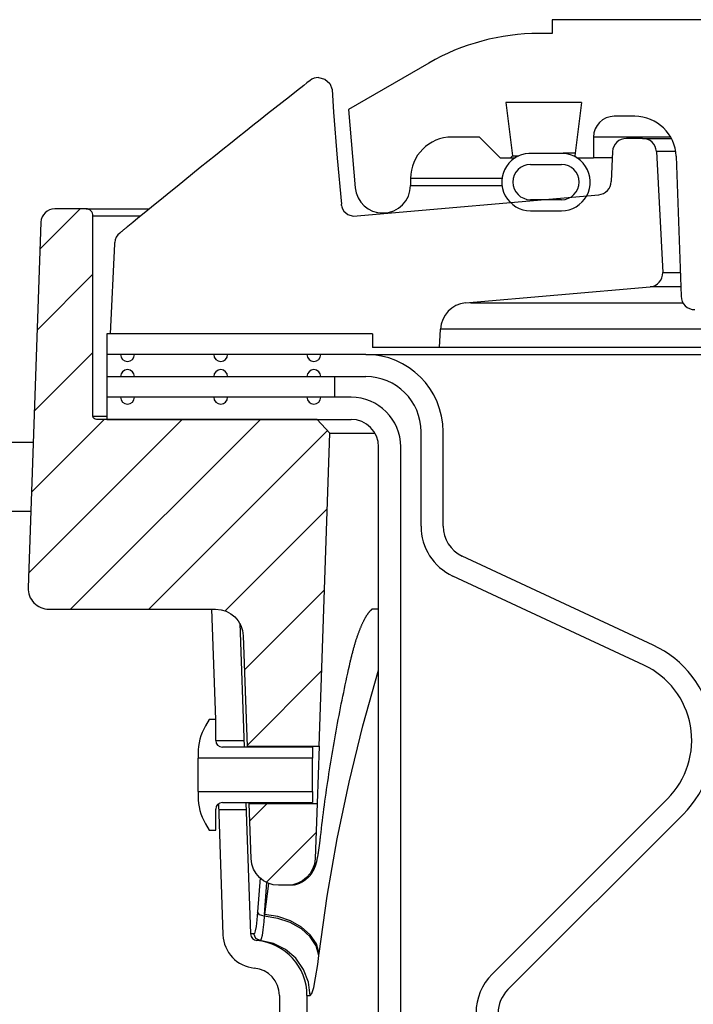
# Model space of a CAD drawing. Extents: x 1529 to 4201, y -422 to 622.
# Tile 62 of 256: x 2010.94 to 2013.99, y 124.48 to 128.93. Entities that reach past the tile are written whole.
import ezdxf

# ---------------------------------------------------------------- set-up
doc = ezdxf.new("R2010")
doc.units = 0
doc.header["$MEASUREMENT"] = 0
doc.layers.add('SPILL-BUCKET', color=1, linetype='CONTINUOUS')
doc.layers.add('TANK-SLAB', color=6, linetype='CONTINUOUS')
pattern_1 = [(45, (8255.46026, -1173.21427), (-0.176776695, 0.176776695), [])]

msp = doc.modelspace()

# ---------------------------------------------------------------- hatches: boundary and pattern name
at = {"layer": 'SPILL-BUCKET'}
h = msp.add_hatch(dxfattribs=at)
h.set_pattern_fill('ANSI31', scale=2, style=0)
h.set_pattern_definition(pattern_1)
edge = h.paths.add_edge_path()
edge.add_line((2012.29558, 125.64611), (2012.34504, 127.06256))
edge.add_line((2012.34504, 127.06256), (2012.28684, 127.12497))
edge.add_line((2012.28684, 127.12497), (2011.28873, 127.12497))
edge.add_arc((2011.28841, 127.14028), 0.01531, 181.18722, 271.18722, ccw=False)
edge.add_line((2011.27311, 127.13997), (2011.27311, 128.0462))
edge.add_arc((2011.24186, 128.0462), 0.03125, 0, 90)
edge.add_line((2011.24186, 128.07745), (2011.10004, 128.07745))
edge.add_arc((2011.10004, 128.01495), 0.0625, 90, 178.00002)
edge.add_line((2011.03758, 128.01713), (2010.97982, 126.36321))
edge.add_arc((2011.07351, 126.35994), 0.09375, 178.00002, 270)
edge.add_line((2011.07351, 126.26619), (2011.82799, 126.26619))
edge.add_arc((2011.82795, 126.14123), 0.12496, 1.98112, 89.98108, ccw=False)
edge.add_line((2011.95283, 126.14555), (2011.97027, 125.64611))
edge.add_line((2011.97027, 125.64611), (2012.29558, 125.64611))
h = msp.add_hatch(dxfattribs=at)
h.set_pattern_fill('ANSI31', scale=2, style=0)
h.set_pattern_definition(pattern_1)
edge = h.paths.add_edge_path()
edge.add_line((2011.97931, 125.38729), (2012.28654, 125.38729))
edge.add_line((2012.28654, 125.38729), (2012.27782, 125.1376))
edge.add_arc((2012.15294, 125.142), 0.12496, 269.98152, 357.98122, ccw=False)
edge.add_line((2012.1529, 125.01704), (2012.11287, 125.01704))
edge.add_arc((2012.11291, 125.142), 0.12496, 181.98103, 269.98105, ccw=False)
edge.add_line((2011.98802, 125.13768), (2011.97931, 125.38729))

# ---------------------------------------------------------------- linework, layer by layer
at = {"layer": 'SPILL-BUCKET', "linetype": 'Continuous'}
for p, q in [((2017.53445, 128.93312), (2013.34981, 128.93312)), ((2013.34981, 128.93312), (2013.34981, 128.87066)), ((2013.34981, 128.87066), (2013.29132, 128.87066)), ((2012.79166, 128.73678), (2012.42857, 128.52715)), ((2013.48242, 128.55838), (2013.14126, 128.55838)), ((2013.14126, 128.55838), (2013.17084, 128.31745)), ((2013.48242, 128.55838), (2013.45283, 128.31745)), ((2012.42857, 128.52715), (2012.45957, 128.17275)), ((2013.72387, 128.49592), (2013.63087, 128.49592)), ((2013.02191, 128.40223), (2012.897, 128.40223)), ((2013.02191, 128.40223), (2013.1156, 128.30855)), ((2013.54437, 128.40223), (2013.53718, 128.40223)), ((2013.53718, 128.40223), (2013.53718, 128.30855)), ((2013.56592, 128.40223), (2013.54437, 128.40223)), ((2013.60178, 128.40223), (2013.56592, 128.40223)), ((2013.88614, 128.40223), (2013.60178, 128.40223)), ((2013.1156, 128.30855), (2013.18314, 128.30855)), ((2013.16194, 128.30855), (2013.17084, 128.31745)), ((2013.17084, 128.31745), (2013.17812, 128.31745)), ((2013.17812, 128.31745), (2013.19992, 128.31745)), ((2013.38164, 128.3281), (2013.26302, 128.3281)), ((2013.41983, 128.32853), (2013.39917, 128.32853)), ((2013.45421, 128.32853), (2013.41983, 128.32853)), ((2013.45283, 128.31745), (2013.46173, 128.30855)), ((2013.46173, 128.30855), (2013.53718, 128.30855)), ((2013.54666, 128.30855), (2013.53718, 128.30855)), ((2013.57507, 128.30855), (2013.54666, 128.30855)), ((2013.62231, 128.30855), (2013.57507, 128.30855)), ((2013.91113, 128.31509), (2013.93324, 127.68179)), ((2013.25238, 128.27857), (2013.39228, 128.27857)), ((2012.70962, 128.21486), (2012.70962, 128.18363)), ((2013.39228, 128.11868), (2013.25238, 128.11868)), ((2013.25238, 128.06871), (2013.39228, 128.06871))]:
    msp.add_line(p, q, dxfattribs=at)
at = {"layer": 'SPILL-BUCKET', "color": 1, "linetype": 'Continuous'}
for p, q in [((2012.24074, 128.64696), (2012.22651, 128.63582)), ((2012.25498, 128.6581), (2012.24074, 128.64696)), ((2012.29347, 128.67139), (2012.32197, 128.66441)), ((2012.32197, 128.66441), (2012.3441, 128.64505)), ((2012.19396, 128.61027), (2012.16145, 128.5847)), ((2012.22651, 128.63582), (2012.19396, 128.61027)), ((2012.3441, 128.64505), (2012.35493, 128.61762)), ((2012.35493, 128.61762), (2012.36183, 128.51517)), ((2012.12863, 128.55884), (2012.09584, 128.53295)), ((2012.16145, 128.5847), (2012.12863, 128.55884)), ((2012.09584, 128.53295), (2012.06272, 128.50675)), ((2012.36183, 128.51517), (2012.37804, 128.30646)), ((2012.02964, 128.48053), (2011.99621, 128.45398)), ((2012.06272, 128.50675), (2012.02964, 128.48053)), ((2011.96282, 128.42742), (2011.92907, 128.40052)), ((2011.99621, 128.45398), (2011.96282, 128.42742)), ((2011.92907, 128.40052), (2011.89536, 128.3736)), ((2013.75897, 128.39599), (2013.68595, 128.39599)), ((2013.75897, 128.39599), (2013.76717, 128.39599)), ((2011.86127, 128.34633), (2011.82722, 128.31903)), ((2011.89536, 128.3736), (2011.86127, 128.34633)), ((2013.62355, 128.33625), (2013.61764, 128.20088)), ((2013.82134, 128.3368), (2013.85, 127.79)), ((2011.79277, 128.29138), (2011.75836, 128.2637)), ((2011.82722, 128.31903), (2011.79277, 128.29138)), ((2012.37804, 128.30646), (2012.39718, 128.09789)), ((2011.75836, 128.2637), (2011.72341, 128.23553)), ((2011.68849, 128.20734), (2011.6533, 128.17888)), ((2011.72341, 128.23553), (2011.68849, 128.20734)), ((2011.6533, 128.17888), (2011.61813, 128.15039)), ((2011.58269, 128.12162), (2011.54728, 128.09283)), ((2011.61813, 128.15039), (2011.58269, 128.12162)), ((2012.4502, 128.04423), (2013.56069, 128.14138)), ((2011.54728, 128.09283), (2011.51157, 128.06375)), ((2012.39774, 128.09248), (2012.39882, 128.08706)), ((2012.39882, 128.08706), (2012.40244, 128.07683)), ((2012.40244, 128.07683), (2012.4085, 128.06676)), ((2012.4085, 128.06676), (2012.4262, 128.05113)), ((2011.4759, 128.03465), (2011.45324, 128.01613)), ((2011.51157, 128.06375), (2011.4759, 128.03465)), ((2012.4262, 128.05113), (2012.4501, 128.04426)), ((2011.40736, 127.97863), (2011.4052, 127.97687)), ((2011.40954, 127.9804), (2011.40736, 127.97863)), ((2011.41178, 127.98222), (2011.40954, 127.9804)), ((2011.41403, 127.98405), (2011.41178, 127.98222)), ((2011.41634, 127.98594), (2011.41403, 127.98405)), ((2011.41867, 127.98784), (2011.41634, 127.98594)), ((2011.42106, 127.98978), (2011.41867, 127.98784)), ((2011.42346, 127.99175), (2011.42106, 127.98978)), ((2011.42593, 127.99376), (2011.42346, 127.99175)), ((2011.42841, 127.99579), (2011.42593, 127.99376)), ((2011.42951, 127.99669), (2011.42841, 127.99579)), ((2011.43061, 127.99759), (2011.42951, 127.99669)), ((2011.45324, 128.01613), (2011.43061, 127.99759)), ((2011.39572, 127.96919), (2011.39428, 127.96803)), ((2011.39717, 127.97036), (2011.39572, 127.96919)), ((2011.39911, 127.97193), (2011.39717, 127.97036)), ((2011.40107, 127.97352), (2011.39911, 127.97193)), ((2011.40312, 127.97519), (2011.40107, 127.97352)), ((2011.4052, 127.97687), (2011.40312, 127.97519)), ((2011.37083, 127.91936), (2011.35118, 127.51221)), ((2011.37091, 127.92027), (2011.37083, 127.91936)), ((2011.37102, 127.92151), (2011.37091, 127.92027)), ((2011.37113, 127.92279), (2011.37102, 127.92151)), ((2011.37121, 127.92368), (2011.37113, 127.92279)), ((2011.37128, 127.92459), (2011.37121, 127.92368)), ((2012.95833, 127.65148), (2013.79307, 127.72451)), ((2012.84008, 127.44975), (2012.84447, 127.53358)), ((2011.33554, 127.51221), (2011.33554, 127.12497)), ((2012.53787, 127.51221), (2011.33554, 127.51221)), ((2012.53787, 127.51221), (2012.53787, 127.44975)), ((2012.84008, 127.44975), (2012.53787, 127.44975)), ((2012.50709, 127.41853), (2011.33556, 127.41853)), ((2011.33556, 127.31859), (2012.50709, 127.31859)), ((2012.44043, 127.22491), (2011.33554, 127.22491)), ((2011.33554, 127.12497), (2012.44043, 127.12497)), ((2012.75691, 126.64189), (2012.75691, 127.06876)), ((2012.85685, 126.64189), (2012.85685, 127.06876)), ((2012.56535, 112.8025), (2012.56535, 127.00006)), ((2012.66528, 112.8025), (2012.66528, 127.00006)), ((2013.80731, 126.10358), (2012.94304, 126.5066)), ((2013.76508, 126.01301), (2012.9008, 126.41603)), ((2011.80973, 126.26619), (2011.82718, 125.76653)), ((2011.93695, 126.20235), (2011.95652, 125.64201)), ((2011.79837, 125.76653), (2011.78188, 125.73796)), ((2011.82835, 125.76653), (2011.79837, 125.76653)), ((2011.82835, 125.67199), (2011.82835, 125.76653)), ((2011.95545, 125.67271), (2011.95544, 125.67284)), ((2012.26555, 125.64201), (2011.85833, 125.64201)), ((2011.97042, 125.64316), (2011.97036, 125.64441)), ((2011.97051, 125.6414), (2011.97042, 125.64316)), ((2012.26555, 125.64201), (2012.26555, 125.59215)), ((2011.74841, 125.61304), (2011.74841, 125.59215)), ((2011.74841, 125.58641), (2011.74841, 125.59215)), ((2012.26555, 125.59215), (2011.74841, 125.59215)), ((2011.74841, 125.57005), (2011.74841, 125.58641)), ((2012.26555, 125.58641), (2012.26555, 125.59215)), ((2012.26555, 125.57005), (2012.26555, 125.58641)), ((2011.74841, 125.54557), (2011.74841, 125.57005)), ((2011.74841, 125.5167), (2011.74841, 125.54557)), ((2012.26555, 125.54557), (2012.26555, 125.57005)), ((2012.26555, 125.5167), (2012.26555, 125.54557)), ((2011.74841, 125.48783), (2011.74841, 125.5167)), ((2011.74841, 125.46335), (2011.74841, 125.48783)), ((2012.26555, 125.48783), (2012.26555, 125.5167)), ((2012.26555, 125.46335), (2012.26555, 125.48783)), ((2011.74841, 125.44699), (2011.74841, 125.46335)), ((2011.74841, 125.44125), (2011.74841, 125.44699)), ((2011.74841, 125.44125), (2012.26555, 125.44125)), ((2011.74841, 125.44125), (2011.74841, 125.42035)), ((2012.26555, 125.44699), (2012.26555, 125.46335)), ((2012.26555, 125.44125), (2012.26555, 125.44699)), ((2012.26555, 125.44125), (2012.26555, 125.39139)), ((2013.07887, 124.61558), (2013.87169, 125.40839)), ((2011.82835, 125.26687), (2011.82835, 125.36141)), ((2011.84049, 125.3855), (2011.86119, 124.79274)), ((2011.85833, 125.39139), (2012.26555, 125.39139)), ((2011.96527, 125.39139), (2011.98603, 124.7971)), ((2011.97925, 125.39065), (2011.97923, 125.39178)), ((2011.97928, 125.3889), (2011.97925, 125.39065)), ((2013.14953, 124.54491), (2013.94235, 125.33773)), ((2011.78188, 125.29544), (2011.79837, 125.26687)), ((2011.79837, 125.26687), (2011.82835, 125.26687)), ((2012.11628, 124.51833), (2012.11628, 123.66564)), ((2012.24119, 124.51833), (2012.24119, 123.66564))]:
    msp.add_line(p, q, dxfattribs=at)
at = {"layer": 'SPILL-BUCKET', "color": 7, "linetype": 'Continuous'}
for p, q in [((2013.75897, 128.39599), (2013.8896, 128.39599)), ((2013.909, 128.3368), (2013.82134, 128.3368)), ((2013.12341, 128.21486), (2012.70962, 128.21486)), ((2012.70962, 128.18363), (2013.12341, 128.18363)), ((2013.85, 127.79), (2013.92948, 127.79)), ((2013.93177, 127.72451), (2013.79307, 127.72451)), ((2012.98012, 127.65148), (2013.94261, 127.65148)), ((2014.18069, 127.53358), (2012.84447, 127.53358)), ((2014.30667, 127.44975), (2012.84008, 127.44975)), ((2012.50709, 127.41853), (2014.35414, 127.41853)), ((2012.36611, 127.31859), (2012.36611, 127.22491)), ((2012.51296, 126.23992), (2012.51389, 126.24134)), ((2012.51389, 126.24134), (2012.5148, 126.2427)), ((2012.5148, 126.2427), (2012.5157, 126.24402)), ((2012.5157, 126.24402), (2012.5166, 126.24531)), ((2012.5166, 126.24531), (2012.51748, 126.24656)), ((2012.51748, 126.24656), (2012.51836, 126.24778)), ((2012.51836, 126.24778), (2012.51923, 126.24896)), ((2012.51923, 126.24896), (2012.52008, 126.2501)), ((2012.52008, 126.2501), (2012.52092, 126.2512)), ((2012.52092, 126.2512), (2012.52174, 126.25225)), ((2012.52174, 126.25225), (2012.52254, 126.25326)), ((2012.52254, 126.25326), (2012.52333, 126.25423)), ((2012.52333, 126.25423), (2012.5241, 126.25517)), ((2012.5241, 126.25517), (2012.52486, 126.25606)), ((2012.52486, 126.25606), (2012.52559, 126.25691)), ((2012.52559, 126.25691), (2012.52631, 126.25773)), ((2012.52631, 126.25773), (2012.52701, 126.2585)), ((2012.52701, 126.2585), (2012.52769, 126.25924)), ((2012.52769, 126.25924), (2012.52835, 126.25994)), ((2012.52835, 126.25994), (2012.52899, 126.26061)), ((2012.52899, 126.26061), (2012.52961, 126.26124)), ((2012.52961, 126.26124), (2012.53021, 126.26183)), ((2012.53021, 126.26183), (2012.53079, 126.26239)), ((2012.53079, 126.26239), (2012.53134, 126.26291)), ((2012.53134, 126.26291), (2012.53188, 126.2634)), ((2012.53188, 126.2634), (2012.53239, 126.26386)), ((2012.53239, 126.26386), (2012.53287, 126.26428)), ((2012.53287, 126.26428), (2012.53334, 126.26468)), ((2012.53334, 126.26468), (2012.53377, 126.26504)), ((2012.53377, 126.26504), (2012.53419, 126.26537)), ((2012.53419, 126.26537), (2012.53458, 126.26567)), ((2012.53458, 126.26567), (2012.53494, 126.26595)), ((2012.53494, 126.26595), (2012.53528, 126.2662)), ((2012.56526, 126.26619), (2012.53498, 126.26619)), ((2012.53528, 126.2662), (2012.53559, 126.26642)), ((2012.55017, 126.26619), (2012.53528, 126.26619)), ((2012.53559, 126.26642), (2012.53587, 126.26661)), ((2012.53587, 126.26661), (2012.53607, 126.26674)), ((2012.53607, 126.26674), (2012.53624, 126.26685)), ((2012.53624, 126.26685), (2012.53638, 126.26694)), ((2012.53638, 126.26694), (2012.53651, 126.26702)), ((2012.53651, 126.26702), (2012.53663, 126.26709)), ((2012.53663, 126.26709), (2012.53673, 126.26714)), ((2012.53673, 126.26714), (2012.53678, 126.26718)), ((2012.53678, 126.26718), (2012.53681, 126.26719)), ((2012.56537, 126.26619), (2012.55017, 126.26619)), ((2012.48884, 126.19432), (2012.48995, 126.1968)), ((2012.48995, 126.1968), (2012.49105, 126.19923)), ((2012.49105, 126.19923), (2012.49215, 126.20162)), ((2012.49215, 126.20162), (2012.49325, 126.20397)), ((2012.49325, 126.20397), (2012.49435, 126.20627)), ((2012.49435, 126.20627), (2012.49544, 126.20853)), ((2012.49544, 126.20853), (2012.49653, 126.21074)), ((2012.49653, 126.21074), (2012.49761, 126.21292)), ((2012.49761, 126.21292), (2012.49869, 126.21504)), ((2012.49869, 126.21504), (2012.49976, 126.21712)), ((2012.49976, 126.21712), (2012.50079, 126.21909)), ((2012.50079, 126.21909), (2012.50182, 126.22101)), ((2012.50182, 126.22101), (2012.50288, 126.22297)), ((2012.50288, 126.22297), (2012.50394, 126.22489)), ((2012.50394, 126.22489), (2012.50499, 126.22676)), ((2012.50499, 126.22676), (2012.50603, 126.22858)), ((2012.50603, 126.22858), (2012.50706, 126.23035)), ((2012.50706, 126.23035), (2012.50807, 126.23208)), ((2012.50807, 126.23208), (2012.50908, 126.23374)), ((2012.50908, 126.23374), (2012.51007, 126.23537)), ((2012.51007, 126.23537), (2012.51105, 126.23693)), ((2012.51105, 126.23693), (2012.51201, 126.23846)), ((2012.51201, 126.23846), (2012.51296, 126.23992)), ((2012.47088, 126.14839), (2012.47201, 126.15159)), ((2012.47201, 126.15159), (2012.47313, 126.15475)), ((2012.47313, 126.15475), (2012.47426, 126.15787)), ((2012.47426, 126.15787), (2012.47539, 126.16095)), ((2012.47539, 126.16095), (2012.47652, 126.16399)), ((2012.47652, 126.16399), (2012.47765, 126.16699)), ((2012.47765, 126.16699), (2012.47878, 126.16994)), ((2012.47878, 126.16994), (2012.47991, 126.17286)), ((2012.47991, 126.17286), (2012.48105, 126.17573)), ((2012.48105, 126.17573), (2012.48218, 126.17856)), ((2012.48218, 126.17856), (2012.48329, 126.18128)), ((2012.48329, 126.18128), (2012.4844, 126.18396)), ((2012.4844, 126.18396), (2012.48551, 126.18662)), ((2012.48551, 126.18662), (2012.48662, 126.18923)), ((2012.48662, 126.18923), (2012.48773, 126.19179)), ((2012.48773, 126.19179), (2012.48884, 126.19432)), ((2012.45759, 126.10672), (2012.45869, 126.11042)), ((2012.45869, 126.11042), (2012.45978, 126.11409)), ((2012.45978, 126.11409), (2012.46088, 126.1177)), ((2012.46088, 126.1177), (2012.46198, 126.12128)), ((2012.46198, 126.12128), (2012.46419, 126.1283)), ((2012.46419, 126.1283), (2012.4653, 126.13175)), ((2012.4653, 126.13175), (2012.46641, 126.13516)), ((2012.46641, 126.13516), (2012.46753, 126.13853)), ((2012.46753, 126.13853), (2012.46864, 126.14186)), ((2012.46864, 126.14186), (2012.46976, 126.14514)), ((2012.46976, 126.14514), (2012.47088, 126.14839)), ((2012.44474, 126.05911), (2012.44577, 126.06324)), ((2012.44577, 126.06324), (2012.44682, 126.06733)), ((2012.44682, 126.06733), (2012.44788, 126.07149)), ((2012.44788, 126.07149), (2012.44896, 126.07561)), ((2012.44896, 126.07561), (2012.45003, 126.07964)), ((2012.45003, 126.07964), (2012.4511, 126.08364)), ((2012.4511, 126.08364), (2012.45217, 126.08759)), ((2012.45217, 126.08759), (2012.45325, 126.0915)), ((2012.45325, 126.0915), (2012.45433, 126.09537)), ((2012.45433, 126.09537), (2012.45542, 126.0992)), ((2012.45542, 126.0992), (2012.4565, 126.10298)), ((2012.4565, 126.10298), (2012.45759, 126.10672)), ((2012.43335, 126.01044), (2012.43709, 126.02686)), ((2012.43709, 126.02686), (2012.43789, 126.03033)), ((2012.43789, 126.03033), (2012.43868, 126.0338)), ((2012.43869, 126.0338), (2012.43964, 126.0379)), ((2012.43964, 126.0379), (2012.44059, 126.04198)), ((2012.44059, 126.04198), (2012.44163, 126.04634)), ((2012.44163, 126.04634), (2012.44267, 126.05065)), ((2012.44267, 126.05065), (2012.4437, 126.0549)), ((2012.4437, 126.0549), (2012.44474, 126.05911)), ((2012.42196, 125.95929), (2012.42578, 125.97665)), ((2012.42578, 125.97665), (2012.42965, 125.99401)), ((2012.42965, 125.99401), (2012.43335, 126.01044)), ((2012.49392, 125.73807), (2012.56534, 125.99007)), ((2012.41444, 125.92452), (2012.41817, 125.9419)), ((2012.41817, 125.9419), (2012.42196, 125.95929)), ((2012.40348, 125.87227), (2012.40709, 125.8897)), ((2012.40709, 125.8897), (2012.41074, 125.90711)), ((2012.41074, 125.90711), (2012.41444, 125.92452)), ((2012.39639, 125.83738), (2012.39991, 125.85483)), ((2012.39991, 125.85483), (2012.40348, 125.87227)), ((2012.38609, 125.78497), (2012.38948, 125.80245)), ((2012.38948, 125.80245), (2012.39291, 125.81992)), ((2012.39291, 125.81992), (2012.39639, 125.83738)), ((2012.37943, 125.74998), (2012.38274, 125.76748)), ((2012.38274, 125.76748), (2012.38609, 125.78497)), ((2012.36978, 125.6974), (2012.37295, 125.71494)), ((2012.37295, 125.71494), (2012.37617, 125.73246)), ((2012.37617, 125.73246), (2012.37943, 125.74998)), ((2012.43123, 125.48359), (2012.49392, 125.73807)), ((2012.36052, 125.64475), (2012.36356, 125.66231)), ((2012.36356, 125.66231), (2012.36665, 125.67986)), ((2012.36665, 125.67986), (2012.36978, 125.6974)), ((2012.35457, 125.6096), (2012.35752, 125.62717)), ((2012.35752, 125.62717), (2012.36052, 125.64475)), ((2012.34596, 125.5568), (2012.34879, 125.57441)), ((2012.34879, 125.57441), (2012.35165, 125.592)), ((2012.35165, 125.592), (2012.35457, 125.6096)), ((2012.34045, 125.52155), (2012.34318, 125.53918)), ((2012.34318, 125.53918), (2012.34596, 125.5568)), ((2012.33251, 125.46863), (2012.33511, 125.48628)), ((2012.33511, 125.48628), (2012.33776, 125.50392)), ((2012.33776, 125.50392), (2012.34045, 125.52155)), ((2012.37736, 125.22696), (2012.43123, 125.48359)), ((2012.32743, 125.4333), (2012.32995, 125.45097)), ((2012.32995, 125.45097), (2012.33251, 125.46863)), ((2012.32015, 125.38025), (2012.32254, 125.39795)), ((2012.32254, 125.39795), (2012.32496, 125.41563)), ((2012.32496, 125.41563), (2012.32743, 125.4333)), ((2012.31552, 125.34485), (2012.31782, 125.36256)), ((2012.31782, 125.36256), (2012.32015, 125.38025)), ((2012.30891, 125.2917), (2012.31107, 125.30942)), ((2012.31107, 125.30942), (2012.31327, 125.32714)), ((2012.31327, 125.32714), (2012.31552, 125.34485)), ((2012.30472, 125.25623), (2012.30679, 125.27396)), ((2012.30679, 125.27396), (2012.30891, 125.2917)), ((2012.2997, 125.21315), (2012.30006, 125.21605)), ((2012.30006, 125.21605), (2012.30042, 125.21898)), ((2012.30042, 125.21898), (2012.30077, 125.22195)), ((2012.30077, 125.22195), (2012.30113, 125.22494)), ((2012.30113, 125.22494), (2012.30149, 125.22798)), ((2012.30149, 125.22798), (2012.30184, 125.23104)), ((2012.30184, 125.23104), (2012.30219, 125.23405)), ((2012.30219, 125.23405), (2012.30254, 125.23712)), ((2012.30254, 125.23712), (2012.30257, 125.23742)), ((2012.30257, 125.23742), (2012.30261, 125.23772)), ((2012.30261, 125.23771), (2012.30366, 125.24697)), ((2012.30366, 125.24697), (2012.30472, 125.25623)), ((2012.33238, 124.96849), (2012.37736, 125.22696)), ((2012.29385, 125.1706), (2012.29423, 125.17309)), ((2012.29423, 125.17309), (2012.29461, 125.17561)), ((2012.29461, 125.17561), (2012.29498, 125.17812)), ((2012.29498, 125.17812), (2012.29535, 125.18067)), ((2012.29535, 125.18067), (2012.29572, 125.18321)), ((2012.29572, 125.18321), (2012.29608, 125.18579)), ((2012.29608, 125.18579), (2012.29645, 125.18839)), ((2012.29645, 125.18839), (2012.29681, 125.19103)), ((2012.29681, 125.19103), (2012.29718, 125.19369)), ((2012.29718, 125.19369), (2012.29754, 125.19639)), ((2012.29754, 125.19639), (2012.2979, 125.1991)), ((2012.2979, 125.1991), (2012.29826, 125.20186)), ((2012.29826, 125.20186), (2012.29862, 125.20463)), ((2012.29862, 125.20463), (2012.29898, 125.20744)), ((2012.29898, 125.20744), (2012.29934, 125.21028)), ((2012.29934, 125.21028), (2012.2997, 125.21315)), ((2012.28548, 125.12564), (2012.28605, 125.12809)), ((2012.28605, 125.12809), (2012.2866, 125.13054)), ((2012.2866, 125.13054), (2012.28725, 125.13353)), ((2012.28725, 125.13353), (2012.28788, 125.13655)), ((2012.28788, 125.13655), (2012.28839, 125.13908)), ((2012.28839, 125.13908), (2012.28889, 125.14163)), ((2012.28889, 125.14163), (2012.28935, 125.14401)), ((2012.28935, 125.14401), (2012.2898, 125.14643)), ((2012.2898, 125.14643), (2012.2902, 125.14863)), ((2012.2902, 125.14863), (2012.2906, 125.15087)), ((2012.2906, 125.15087), (2012.29102, 125.15325)), ((2012.29102, 125.15325), (2012.29144, 125.15567)), ((2012.29144, 125.15567), (2012.29186, 125.15815)), ((2012.29186, 125.15815), (2012.29227, 125.16067)), ((2012.29227, 125.16067), (2012.29267, 125.16313)), ((2012.29267, 125.16313), (2012.29307, 125.16563)), ((2012.29307, 125.16563), (2012.29346, 125.1681)), ((2012.29346, 125.1681), (2012.29385, 125.1706)), ((2012.26904, 125.08174), (2012.26977, 125.08304)), ((2012.26977, 125.08304), (2012.27047, 125.08433)), ((2012.27047, 125.08433), (2012.27115, 125.08561)), ((2012.27115, 125.08561), (2012.2718, 125.08686)), ((2012.2718, 125.08686), (2012.27243, 125.08811)), ((2012.27243, 125.08811), (2012.27303, 125.08934)), ((2012.27303, 125.08934), (2012.27361, 125.09056)), ((2012.27361, 125.09056), (2012.27418, 125.09176)), ((2012.27418, 125.09176), (2012.27472, 125.09295)), ((2012.27472, 125.09295), (2012.27525, 125.09413)), ((2012.27525, 125.09413), (2012.27576, 125.09531)), ((2012.27576, 125.09531), (2012.27625, 125.09646)), ((2012.27625, 125.09646), (2012.27673, 125.09763)), ((2012.27673, 125.09763), (2012.27719, 125.09877)), ((2012.27719, 125.09877), (2012.27765, 125.09993)), ((2012.27765, 125.09993), (2012.27809, 125.10107)), ((2012.27809, 125.10107), (2012.27852, 125.10223)), ((2012.27852, 125.10223), (2012.27894, 125.10337)), ((2012.27894, 125.10337), (2012.27936, 125.10454)), ((2012.27936, 125.10454), (2012.27976, 125.10569)), ((2012.27976, 125.10569), (2012.28017, 125.10688)), ((2012.28017, 125.10688), (2012.28056, 125.10805)), ((2012.28056, 125.10805), (2012.28096, 125.10928)), ((2012.28096, 125.10928), (2012.28135, 125.11049)), ((2012.28135, 125.11049), (2012.28174, 125.11178)), ((2012.28174, 125.11178), (2012.28213, 125.11304)), ((2012.28213, 125.11304), (2012.28253, 125.11441)), ((2012.28253, 125.11441), (2012.28291, 125.11575)), ((2012.28291, 125.11575), (2012.28333, 125.11724)), ((2012.28333, 125.11724), (2012.28372, 125.11869)), ((2012.28372, 125.11869), (2012.28412, 125.1202)), ((2012.28412, 125.1202), (2012.28451, 125.1217)), ((2012.28451, 125.1217), (2012.285, 125.12368)), ((2012.285, 125.12368), (2012.28548, 125.12564)), ((2012.02874, 125.05036), (2012.01686, 124.89772)), ((2012.22656, 125.03679), (2012.22843, 125.03801)), ((2012.22843, 125.03801), (2012.23027, 125.03925)), ((2012.23027, 125.03925), (2012.23209, 125.04053)), ((2012.23209, 125.04053), (2012.23389, 125.04184)), ((2012.23389, 125.04184), (2012.23563, 125.04316)), ((2012.23563, 125.04316), (2012.23735, 125.0445)), ((2012.23735, 125.0445), (2012.23903, 125.04586)), ((2012.23903, 125.04586), (2012.24068, 125.04725)), ((2012.24068, 125.04725), (2012.24229, 125.04865)), ((2012.24229, 125.04865), (2012.24388, 125.05007)), ((2012.24388, 125.05007), (2012.24542, 125.05151)), ((2012.24542, 125.05151), (2012.24693, 125.05296)), ((2012.24693, 125.05296), (2012.2484, 125.05442)), ((2012.2484, 125.05442), (2012.24984, 125.0559)), ((2012.24984, 125.0559), (2012.25123, 125.05737)), ((2012.25123, 125.05737), (2012.25259, 125.05886)), ((2012.25259, 125.05886), (2012.2539, 125.06034)), ((2012.2539, 125.06034), (2012.25519, 125.06183)), ((2012.25519, 125.06183), (2012.25642, 125.06332)), ((2012.25642, 125.06332), (2012.25763, 125.06481)), ((2012.25763, 125.06481), (2012.25878, 125.06628)), ((2012.25878, 125.06628), (2012.2599, 125.06776)), ((2012.2599, 125.06776), (2012.26098, 125.06921)), ((2012.26098, 125.06921), (2012.26202, 125.07067)), ((2012.26202, 125.07067), (2012.26302, 125.0721)), ((2012.26302, 125.0721), (2012.26399, 125.07353)), ((2012.26399, 125.07353), (2012.26491, 125.07493)), ((2012.26491, 125.07493), (2012.26581, 125.07633)), ((2012.26581, 125.07633), (2012.26666, 125.0777)), ((2012.26666, 125.0777), (2012.26749, 125.07907)), ((2012.26749, 125.07907), (2012.26827, 125.0804)), ((2012.26827, 125.0804), (2012.26904, 125.08174)), ((2012.04845, 124.88519), (2012.05896, 125.02927)), ((2012.06743, 125.02561), (2012.04845, 124.88519)), ((2012.15894, 125.01704), (2012.15447, 125.01704)), ((2012.18081, 125.01896), (2012.18444, 125.01966)), ((2012.18444, 125.01966), (2012.18672, 125.02015)), ((2012.18672, 125.02015), (2012.18898, 125.02069)), ((2012.18898, 125.02069), (2012.19123, 125.02126)), ((2012.19123, 125.02126), (2012.19346, 125.02188)), ((2012.19346, 125.02188), (2012.19568, 125.02254)), ((2012.19568, 125.02254), (2012.19788, 125.02323)), ((2012.19788, 125.02323), (2012.20006, 125.02396)), ((2012.20006, 125.02396), (2012.20223, 125.02474)), ((2012.20223, 125.02474), (2012.20437, 125.02555)), ((2012.20437, 125.02555), (2012.2065, 125.0264)), ((2012.2065, 125.0264), (2012.20861, 125.02728)), ((2012.20861, 125.02728), (2012.2107, 125.0282)), ((2012.2107, 125.0282), (2012.21276, 125.02916)), ((2012.21276, 125.02916), (2012.21481, 125.03015)), ((2012.21481, 125.03015), (2012.21683, 125.03117)), ((2012.21683, 125.03117), (2012.21883, 125.03223)), ((2012.21883, 125.03223), (2012.22079, 125.03333)), ((2012.22079, 125.03333), (2012.22274, 125.03445)), ((2012.22274, 125.03445), (2012.22466, 125.0356)), ((2012.22466, 125.0356), (2012.22656, 125.03679)), ((2012.29634, 124.70853), (2012.33238, 124.96849)), ((2012.01404, 124.86081), (2012.01064, 124.83096)), ((2012.01686, 124.89772), (2012.01404, 124.86081)), ((2012.02689, 124.88315), (2012.01686, 124.89772)), ((2012.04786, 124.87673), (2012.02689, 124.88315)), ((2012.04786, 124.87673), (2012.0458, 124.85147)), ((2012.04845, 124.88519), (2012.04786, 124.87673)), ((2012.10869, 124.86751), (2012.04786, 124.87673)), ((2012.10933, 124.87601), (2012.04845, 124.88519)), ((2012.16579, 124.84813), (2012.10869, 124.86751)), ((2012.1665, 124.85665), (2012.10933, 124.87601)), ((2012.01064, 124.83096), (2012.00706, 124.81061)), ((2012.04197, 124.81621), (2012.03772, 124.78935)), ((2012.0458, 124.85147), (2012.04197, 124.81621)), ((2012.21571, 124.81978), (2012.16579, 124.84813)), ((2012.2165, 124.82829), (2012.1665, 124.85665)), ((2012.25542, 124.78416), (2012.21571, 124.81978)), ((2012.25629, 124.79266), (2012.2165, 124.82829)), ((2011.98973, 124.7971), (2011.98603, 124.7971)), ((2012.00082, 124.7971), (2011.98973, 124.7971)), ((2012.00204, 124.79762), (2012.00082, 124.7971)), ((2012.00931, 124.77675), (2012.00082, 124.7971)), ((2012.00326, 124.79919), (2012.00204, 124.79762)), ((2012.00706, 124.81061), (2012.00326, 124.79919)), ((2012.0291, 124.76709), (2012.00931, 124.77675)), ((2012.03425, 124.77527), (2012.03077, 124.768)), ((2012.03772, 124.78935), (2012.03425, 124.77527)), ((2012.2825, 124.74343), (2012.25542, 124.78416)), ((2012.28346, 124.75191), (2012.25629, 124.79266)), ((2012.01805, 124.76709), (2012.01436, 124.76709)), ((2012.0291, 124.76709), (2012.01805, 124.76709)), ((2012.03077, 124.768), (2012.0291, 124.76709)), ((2012.08897, 124.75397), (2012.0291, 124.76709)), ((2012.14384, 124.7266), (2012.08897, 124.75397)), ((2012.19039, 124.68666), (2012.14384, 124.7266)), ((2012.29532, 124.70008), (2012.2825, 124.74343)), ((2012.29634, 124.70853), (2012.28346, 124.75191)), ((2012.2258, 124.63654), (2012.19039, 124.68666)), ((2012.2899, 124.65812), (2012.29532, 124.70008)), ((2012.29532, 124.70008), (2012.29634, 124.70853)), ((2012.28043, 124.59826), (2012.2899, 124.65812)), ((2012.24794, 124.57927), (2012.2258, 124.63654)), ((2012.27141, 124.55515), (2012.28043, 124.59826)), ((2012.25548, 124.51833), (2012.24794, 124.57927)), ((2012.26273, 124.52738), (2012.27141, 124.55515)), ((2012.24119, 124.51833), (2012.24477, 124.51833)), ((2012.24477, 124.51833), (2012.25548, 124.51833)), ((2012.25548, 124.51833), (2012.25551, 124.51833)), ((2012.25551, 124.51833), (2012.26273, 124.52738))]:
    msp.add_line(p, q, dxfattribs=at)
at = {"layer": 'SPILL-BUCKET', "color": 7}
for p, q in [((2011.24186, 128.07745), (2011.52839, 128.07745)), ((2011.27311, 128.0462), (2011.49006, 128.0462)), ((2011.27311, 127.13997), (2011.33554, 127.13997)), ((2012.34504, 127.06256), (2012.54859, 127.06256)), ((2011.82835, 125.67284), (2011.95544, 125.67284)), ((2011.84136, 125.36056), (2011.96635, 125.36056))]:
    msp.add_line(p, q, dxfattribs=at)
at = {"layer": 'SPILL-BUCKET', "color": 1}
msp.add_line((2012.39774, 128.09248), (2012.39718, 128.09789), dxfattribs=at)
at = {"layer": 'SPILL-BUCKET', "color": 2, "linetype": 'Continuous'}
msp.add_line((2012.29558, 125.64611), (2012.28654, 125.38729), dxfattribs=at)
for points in [[(2012.29558, 125.64611), (2012.34504, 127.06256), (2012.28684, 127.12497), (2011.28873, 127.12497, -0.4142136), (2011.27311, 127.13997), (2011.27311, 128.0462, 0.4142136), (2011.24186, 128.07745), (2011.10004, 128.07745, 0.4040263), (2011.03758, 128.01713), (2010.97982, 126.36321, 0.4244747), (2011.07351, 126.26619), (2011.82799, 126.26619, -0.404026), (2011.95283, 126.14555), (2011.97027, 125.64611), (2012.29558, 125.64611)], [(2011.97931, 125.38729), (2012.28654, 125.38729), (2012.27782, 125.1376, -0.4040247), (2012.1529, 125.01704), (2012.11287, 125.01704, -0.4040263), (2011.98802, 125.13768), (2011.97931, 125.38729)]]:
    msp.add_lwpolyline(points, format="xyb", dxfattribs=at)
at = {"layer": 'SPILL-BUCKET', "color": 7}
msp.add_lwpolyline([(2012.18081, 125.01896), (2012.17532, 125.01808), (2012.16879, 125.01729), (2012.15894, 125.01704)], dxfattribs=at)
at = {"layer": 'SPILL-BUCKET', "linetype": 'Continuous'}
for centre, radius, start, end in [((2013.29132, 127.87134), 0.99932, 90, 120), ((2013.63087, 128.40223), 0.09369, 90, 180), ((2013.72387, 128.30855), 0.18737, 2, 90), ((2012.897, 128.21486), 0.18737, 90, 180), ((2013.25238, 128.19862), 0.12991, 85.29948, 270), ((2013.39228, 128.19862), 0.12991, 270, 94.70052), ((2013.25238, 128.19862), 0.07995, 90, 270), ((2013.39228, 128.19862), 0.07995, 270, 90), ((2012.58401, 128.18363), 0.12491, 185, 270), ((2012.58471, 128.18363), 0.12491, 270, 0), ((2013.99566, 127.68397), 0.06246, 182, 270)]:
    msp.add_arc(centre, radius, start, end, dxfattribs=at)
at = {"layer": 'SPILL-BUCKET', "color": 1, "linetype": 'Continuous'}
for centre, radius, start, end in [((2012.29347, 128.60893), 0.06246, 90, 128.05538), ((2013.68595, 128.33353), 0.06246, 90, 177.5), ((2013.75897, 128.33353), 0.06246, 3, 90), ((2013.55525, 128.2036), 0.06246, 275, 357.5), ((2011.43353, 127.91944), 0.06246, 128.92919, 175.28296), ((2013.78763, 127.78673), 0.06246, 275, 3), ((2012.96921, 127.52704), 0.12491, 95, 177), ((2012.50709, 127.06876), 0.34976, 0, 90), ((2012.50709, 127.06876), 0.24983, 0, 90), ((2012.44043, 127.00006), 0.22485, 0, 90), ((2012.44043, 127.00006), 0.12491, 0, 90), ((2013.00612, 126.64189), 0.24921, 180, 245), ((2013.00612, 126.64189), 0.14927, 180, 245), ((2013.6067, 125.67338), 0.47468, 315, 65), ((2013.6067, 125.67338), 0.37474, 315, 65), ((2011.99824, 125.61304), 0.24983, 150, 180), ((2011.85833, 125.67199), 0.02998, 180, 270), ((2011.99824, 125.42035), 0.24983, 180, 210), ((2011.85833, 125.36141), 0.02998, 90, 180), ((2012.01724, 124.79819), 0.15614, 182, 264.71849), ((2012.01724, 124.79819), 0.03123, 182, 264.71849), ((2011.99137, 124.51833), 0.24983, 0, 84.71849), ((2011.99137, 124.51833), 0.12491, 0, 84.71849), ((2013.25552, 124.43892), 0.24983, 135, 180), ((2013.25552, 124.43892), 0.1499, 135, 180)]:
    msp.add_arc(centre, radius, start, end, dxfattribs=at)
at = {"layer": 'SPILL-BUCKET', "color": 7, "linetype": 'Continuous'}
for centre, start, end in [((2011.42925, 127.41853), 180, 0), ((2011.85084, 127.41853), 180, 0), ((2012.27242, 127.41853), 180, 0), ((2011.42925, 127.31859), 0, 180), ((2011.85084, 127.31859), 0, 180), ((2012.27242, 127.31859), 0, 180), ((2011.42925, 127.22491), 180, 0), ((2011.85084, 127.22491), 180, 0), ((2012.27242, 127.22491), 180, 0)]:
    msp.add_arc(centre, 0.03123, start, end, dxfattribs=at)
at = {"layer": 'TANK-SLAB', "color": 2, "linetype": 'Continuous'}
for p, q in [((1973.46653, 127.02316), (2011.00285, 127.02254)), ((1973.47747, 126.71005), (2010.99193, 126.71005))]:
    msp.add_line(p, q, dxfattribs=at)

doc.saveas('drawing.dxf')
